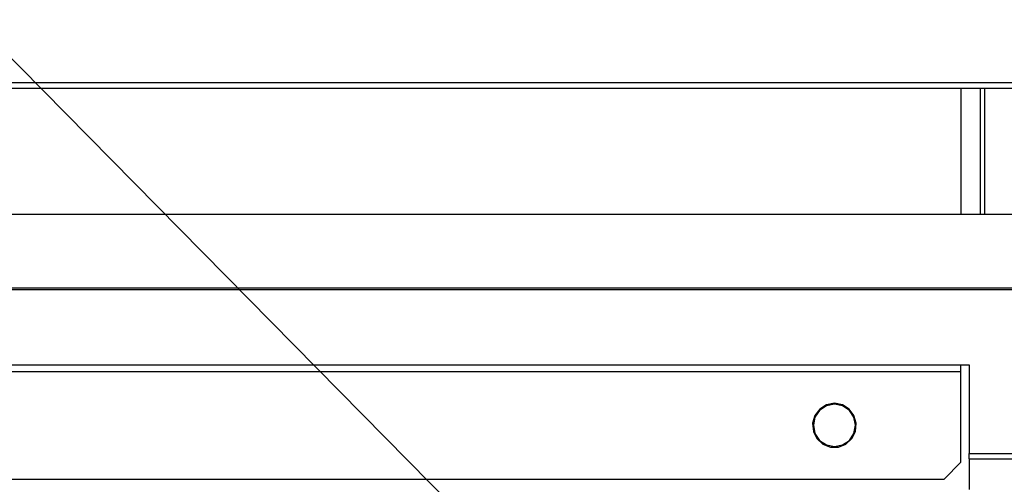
# Model space of a CAD drawing. Header units: millimetres. Extents: x 0 to 39025, y -31299 to 8400.
# Tile 173 of 209: x 14790 to 14907, y 1974 to 2029. Entities that reach past the tile are written whole.
import ezdxf

# ---------------------------------------------------------------- set-up
doc = ezdxf.new("R2010")
doc.units = ezdxf.units.MM
doc.layers.add('ANOTACIJE', color=7, linetype='Continuous')
doc.styles.get("Standard").update_dxf_attribs({"font": 'Montserrat-Regular.ttf'})
doc.dimstyles.new('SLDDIMSTYLE2', dxfattribs={"dimtxt": 0.18, "dimasz": 1.050735, "dimexe": 0, "dimexo": 0.0625, "dimgap": 0, "dimtad": 0, "dimtih": 1, "dimtoh": 1, "dimdec": 0, "dimrnd": 1e-09, "dimzin": 0, "dimdsep": 46, "dimtxsty": 'Standard', "dimblk1": 'DOT', "dimblk2": 'DOT', "dimsah": 1, "dimcen": 0.09, "dimadec": 0, "dimazin": 0, "dimtfac": 1.050735, "dimtdec": 0, "dimtofl": 0, "dimtmove": 0, "dimatfit": 3, "dimldrblk": 'DOT', "dimfxl": 1, "dimfrac": 2, "dimtolj": 1, "dimtzin": 0, "dimarcsym": 0})

# ---------------------------------------------------------------- blocks, each defined once
blk = doc.blocks.new('*U96')
at = {"lineweight": 25}
for points in [[(7.21, 240.28), (7.21, 240.28), (1142.79, 240.28), (1142.79, 240.28)], [(7.21, 239.62), (7.21, 239.62), (1142.79, 239.62), (1142.79, 239.62)], [(178.2, 239.62), (178.2, 239.62), (178.2, 224.66), (178.2, 224.66)], [(180.5, 239.62), (180.5, 239.62), (180.5, 224.66), (180.5, 224.66)], [(181, 239.62), (181, 239.62), (181, 224.66), (181, 224.66)], [(42, 224.66), (42, 224.66), (225, 224.66), (225, 224.66)], [(16.21, 215.95), (16.21, 215.95), (1133.33, 215.95), (1133.33, 215.95)], [(16.21, 215.73), (16.21, 215.73), (1133.33, 215.73), (1133.33, 215.73)], [(12.02, 206.82), (12.02, 206.82), (179.2, 206.82), (179.2, 206.82)], [(179.2, 206.82), (179.2, 206.82), (179.2, 196.3), (179.2, 196.3)], [(33, 206.02), (33, 206.02), (178.2, 206.02), (178.2, 206.02)], [(178.2, 195.26), (178.2, 195.26), (178.2, 206.02), (178.2, 206.02)], [(179.2, 196.3), (179.2, 196.3), (1142.79, 196.3), (1142.79, 196.3)], [(179.2, 195.65), (179.2, 195.65), (179.2, 196.3), (179.2, 196.3)], [(176.2, 193.25), (176.2, 193.25), (178.2, 195.26), (178.2, 195.26)], [(179.2, 195.65), (179.2, 195.65), (179.2, 192.05), (179.2, 192.05)], [(179.2, 195.65), (179.2, 195.65), (1142.79, 195.65), (1142.79, 195.65)], [(24.6, 193.25), (24.6, 193.25), (176.2, 193.25), (176.2, 193.25)]]:
    blk.add_open_spline(points, degree=3, dxfattribs=at)
for points, knots in [([(178.2, 206.02), (178.2, 206.02), (178.2, 206.17), (178.2, 206.17), (178.2, 206.17), (178.2, 206.33), (178.2, 206.33), (178.2, 206.33), (178.2, 206.47), (178.2, 206.47), (178.2, 206.47), (178.2, 206.59), (178.2, 206.59), (178.2, 206.59), (178.2, 206.69), (178.2, 206.69), (178.2, 206.69), (178.2, 206.76), (178.2, 206.76), (178.2, 206.76), (178.2, 206.81), (178.2, 206.81), (178.2, 206.81), (178.2, 206.82), (178.2, 206.82)], [0, 0, 0, 0, 1, 1, 1, 2, 2, 2, 3, 3, 3, 4, 4, 4, 5, 5, 5, 6, 6, 6, 7, 7, 7, 8, 8, 8, 8]), ([(163.2, 202.25), (163.2, 202.25), (164.14, 202.07), (164.14, 202.07), (164.14, 202.07), (164.95, 201.57), (164.95, 201.57), (164.95, 201.57), (165.52, 200.8), (165.52, 200.8), (165.52, 200.8), (165.79, 199.88), (165.79, 199.88), (165.79, 199.88), (165.7, 198.92), (165.7, 198.92), (165.7, 198.92), (165.27, 198.06), (165.27, 198.06), (165.27, 198.06), (164.57, 197.41), (164.57, 197.41), (164.57, 197.41), (163.68, 197.07), (163.68, 197.07), (163.68, 197.07), (162.72, 197.07), (162.72, 197.07), (162.72, 197.07), (161.83, 197.41), (161.83, 197.41), (161.83, 197.41), (161.13, 198.06), (161.13, 198.06), (161.13, 198.06), (160.7, 198.92), (160.7, 198.92), (160.7, 198.92), (160.61, 199.88), (160.61, 199.88), (160.61, 199.88), (160.87, 200.8), (160.87, 200.8), (160.87, 200.8), (161.45, 201.57), (161.45, 201.57), (161.45, 201.57), (162.26, 202.07), (162.26, 202.07), (162.26, 202.07), (163.2, 202.25), (163.2, 202.25)], [0, 0, 0, 0, 1, 1, 1, 2, 2, 2, 3, 3, 3, 4, 4, 4, 5, 5, 5, 6, 6, 6, 7, 7, 7, 8, 8, 8, 9, 9, 9, 10, 10, 10, 11, 11, 11, 12, 12, 12, 13, 13, 13, 14, 14, 14, 15, 15, 15, 16, 16, 16, 17, 17, 17, 17]), ([(160.7, 199.64), (160.7, 199.64), (160.89, 200.6), (160.89, 200.6), (160.89, 200.6), (161.43, 201.41), (161.43, 201.41), (161.43, 201.41), (162.24, 201.96), (162.24, 201.96), (162.24, 201.96), (163.2, 202.15), (163.2, 202.15), (163.2, 202.15), (164.15, 201.96), (164.15, 201.96), (164.15, 201.96), (164.97, 201.41), (164.97, 201.41), (164.97, 201.41), (165.51, 200.6), (165.51, 200.6), (165.51, 200.6), (165.7, 199.64), (165.7, 199.64), (165.7, 199.64), (165.51, 198.67), (165.51, 198.67), (165.51, 198.67), (164.97, 197.86), (164.97, 197.86), (164.97, 197.86), (164.15, 197.31), (164.15, 197.31), (164.15, 197.31), (163.2, 197.12), (163.2, 197.12), (163.2, 197.12), (162.24, 197.31), (162.24, 197.31), (162.24, 197.31), (161.43, 197.86), (161.43, 197.86), (161.43, 197.86), (160.89, 198.67), (160.89, 198.67), (160.89, 198.67), (160.7, 199.64), (160.7, 199.64)], [0, 0, 0, 0, 1, 1, 1, 2, 2, 2, 3, 3, 3, 4, 4, 4, 5, 5, 5, 6, 6, 6, 7, 7, 7, 8, 8, 8, 9, 9, 9, 10, 10, 10, 11, 11, 11, 12, 12, 12, 13, 13, 13, 14, 14, 14, 15, 15, 15, 16, 16, 16, 16])]:
    blk.add_open_spline(points, degree=3, knots=knots, dxfattribs=at)
blk = doc.blocks.new('_Dot')
at = {"color": 0, "linetype": 'ByBlock', "lineweight": -2}
blk.add_line((-0.5, 0), (-1, 0), dxfattribs=at)
at = {"color": 0, "linetype": 'ByBlock', "const_width": 0.5}
blk.add_lwpolyline([(-0.25, 0, 1), (0.25, 0, 1)], format="xyb", close=True, dxfattribs=at)

msp = doc.modelspace()

# ---------------------------------------------------------------- block references
at = {"color": 1}
msp.add_blockref('*U96', (14723.38, 1781.66), dxfattribs=at)

# ---------------------------------------------------------------- leaders
at = {"layer": 'ANOTACIJE'}
for points in [[(14872.38, 1940.28), (14586.71, 2229.69)], [(14812.38, 1940.26), (14579.2, 1996.29)]]:
    msp.add_leader(points, dimstyle='SLDDIMSTYLE2', dxfattribs=at)

doc.saveas('drawing.dxf')
